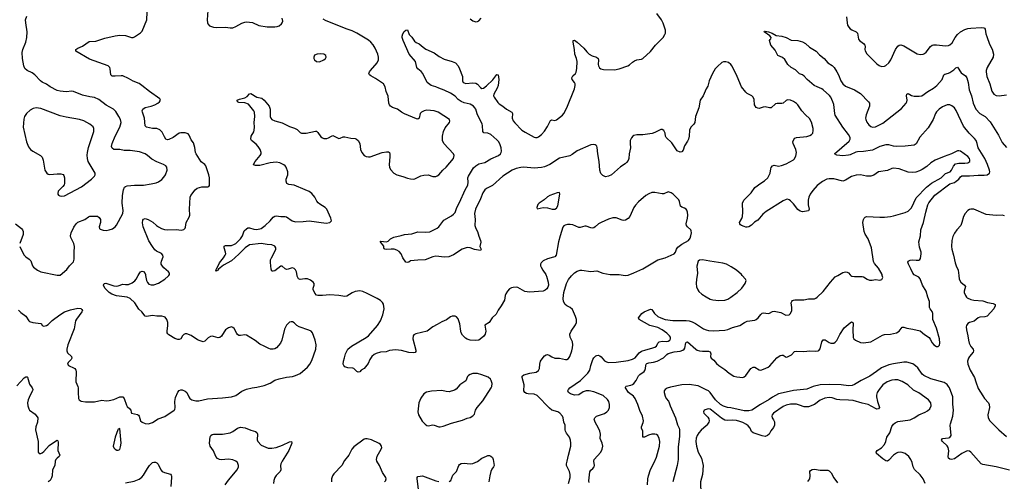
# Model space of a CAD drawing. Header units: inches. Extents: x 1308439 to 1441336, y 959892 to 1036309.
# Tile 140 of 167: x 1390788 to 1403999, y 1017238 to 1023431. Entities that reach past the tile are written whole.
import ezdxf

# ---------------------------------------------------------------- set-up
doc = ezdxf.new("R2010")
doc.units = ezdxf.units.IN
doc.header["$MEASUREMENT"] = 0
for name, color, linetype in [('B3091', 7, 'Continuous'), ('B3092', 7, 'Continuous'), ('B4001', 7, 'Continuous'), ('B4002', 7, 'Continuous')]:
    doc.layers.add(name, color=color, linetype=linetype)

msp = doc.modelspace()

# ---------------------------------------------------------------- linework, layer by layer
at = {"layer": 'B3091', "color": 6}
for points, elevation in [([(1390774, 1019534), (1390804, 1019504), (1390872, 1019452), (1390910, 1019390), (1390921, 1019381), (1390966, 1019366), (1391073, 1019353), (1391080, 1019350), (1391090, 1019326), (1391110, 1019319), (1391130, 1019323), (1391150, 1019328), (1391170, 1019342), (1391224, 1019396), (1391327, 1019473), (1391390, 1019511), (1391470, 1019538), (1391570, 1019562), (1391610, 1019557), (1391624, 1019544), (1391631, 1019530), (1391623, 1019510), (1391550, 1019414), (1391539, 1019390), (1391517, 1019283), (1391433, 1019070), (1391419, 1019010), (1391419, 1018990), (1391430, 1018962), (1391482, 1018910), (1391489, 1018890), (1391480, 1018870), (1391439, 1018830), (1391430, 1018810), (1391443, 1018790), (1391517, 1018757), (1391529, 1018749), (1391543, 1018730), (1391547, 1018710), (1391540, 1018570), (1391568, 1018510), (1391574, 1018490), (1391572, 1018430), (1391578, 1018350), (1391586, 1018330), (1391612, 1018312), (1391670, 1018303), (1391790, 1018303), (1391890, 1018325), (1391950, 1018319), (1391990, 1018320), (1392050, 1018333), (1392130, 1018369), (1392150, 1018373), (1392170, 1018371), (1392190, 1018350), (1392219, 1018259), (1392230, 1018243), (1392268, 1018210), (1392279, 1018190), (1392283, 1018163), (1392290, 1018150), (1392370, 1018132), (1392383, 1018123), (1392392, 1018110), (1392410, 1018050), (1392430, 1018030), (1392470, 1018014), (1392510, 1018010), (1392530, 1018013), (1392570, 1018026), (1392646, 1018074), (1392734, 1018106), (1392861, 1018190), (1392870, 1018203), (1392874, 1018226), (1392868, 1018310), (1392877, 1018363), (1392910, 1018432), (1392930, 1018458), (1392950, 1018466), (1392970, 1018465), (1393010, 1018449), (1393031, 1018430), (1393058, 1018370), (1393073, 1018350), (1393100, 1018330), (1393150, 1018316), (1393190, 1018318), (1393310, 1018345), (1393510, 1018357), (1393630, 1018371), (1393686, 1018390), (1393770, 1018445), (1393830, 1018472), (1393907, 1018493), (1393970, 1018499), (1394070, 1018521), (1394147, 1018553), (1394210, 1018595), (1394270, 1018614), (1394370, 1018636), (1394450, 1018644), (1394490, 1018655), (1394550, 1018686), (1394651, 1018770), (1394682, 1018810), (1394710, 1018860), (1394763, 1019010), (1394767, 1019070), (1394752, 1019132), (1394718, 1019230), (1394701, 1019250), (1394667, 1019267), (1394540, 1019310), (1394508, 1019330), (1394470, 1019364), (1394450, 1019375), (1394430, 1019376), (1394410, 1019371), (1394370, 1019332), (1394343, 1019277), (1394304, 1019130), (1394288, 1019090), (1394233, 1019027), (1394210, 1019014), (1394190, 1019010), (1394152, 1019012), (1394130, 1019019), (1394070, 1019052), (1394010, 1019077), (1393946, 1019126), (1393830, 1019198), (1393810, 1019203), (1393750, 1019193), (1393730, 1019195), (1393710, 1019207), (1393700, 1019220), (1393668, 1019288), (1393650, 1019303), (1393630, 1019310), (1393590, 1019298), (1393551, 1019269), (1393530, 1019243), (1393495, 1019185), (1393473, 1019167), (1393450, 1019163), (1393390, 1019180), (1393370, 1019184), (1393350, 1019181), (1393317, 1019163), (1393270, 1019117), (1393250, 1019111), (1393210, 1019120), (1393175, 1019135), (1393090, 1019193), (1393030, 1019217), (1393010, 1019217), (1392990, 1019207), (1392973, 1019190), (1392948, 1019150), (1392930, 1019139), (1392910, 1019138), (1392870, 1019152), (1392790, 1019201), (1392775, 1019215), (1392769, 1019230), (1392767, 1019250), (1392777, 1019330), (1392776, 1019370), (1392762, 1019410), (1392738, 1019438), (1392726, 1019446), (1392694, 1019454), (1392630, 1019454), (1392570, 1019462), (1392490, 1019448), (1392470, 1019455), (1392426, 1019510), (1392388, 1019548), (1392334, 1019630), (1392270, 1019690), (1392230, 1019708), (1392088, 1019728), (1392023, 1019750), (1391990, 1019770), (1391949, 1019810), (1391931, 1019830), (1391914, 1019870), (1391922, 1019890), (1391946, 1019894), (1391971, 1019889), (1392050, 1019860), (1392090, 1019854), (1392110, 1019858), (1392170, 1019883), (1392210, 1019876), (1392250, 1019880), (1392298, 1019902), (1392332, 1019928), (1392350, 1019950), (1392378, 1020000)], 2800), ([(1392478, 1020000), (1392490, 1019931), (1392503, 1019903), (1392523, 1019883), (1392550, 1019872), (1392590, 1019873), (1392650, 1019895), (1392736, 1019950), (1392782, 1019990), (1392789, 1020000)], 2800), ([(1397853, 1020000), (1397857, 1019990), (1397877, 1019910), (1397881, 1019870), (1397876, 1019844), (1397861, 1019819), (1397839, 1019801), (1397810, 1019790), (1397630, 1019773), (1397565, 1019785), (1397470, 1019839), (1397450, 1019842), (1397410, 1019838), (1397387, 1019833), (1397362, 1019818), (1397332, 1019788), (1397310, 1019755), (1397301, 1019730), (1397292, 1019668), (1397247, 1019590), (1397207, 1019533), (1397179, 1019481), (1397127, 1019430), (1397088, 1019370), (1397029, 1019331), (1397041, 1019250), (1397034, 1019210), (1397010, 1019181), (1396950, 1019130), (1396910, 1019125), (1396830, 1019133), (1396790, 1019144), (1396770, 1019158), (1396730, 1019199), (1396711, 1019230), (1396705, 1019250), (1396695, 1019350), (1396670, 1019416), (1396650, 1019443), (1396632, 1019452), (1396610, 1019455), (1396590, 1019451), (1396570, 1019443), (1396514, 1019406), (1396450, 1019376), (1396390, 1019340), (1396330, 1019310), (1396256, 1019250), (1396102, 1019218), (1396076, 1019204), (1396067, 1019190), (1396065, 1019150), (1396103, 1018997), (1396103, 1018977), (1396094, 1018966), (1396070, 1018961), (1396010, 1018966), (1395910, 1018992), (1395830, 1019002), (1395750, 1018991), (1395706, 1018974), (1395630, 1018968), (1395570, 1018954), (1395542, 1018938), (1395512, 1018910), (1395486, 1018870), (1395463, 1018817), (1395410, 1018749), (1395370, 1018727), (1395350, 1018707), (1395330, 1018702), (1395310, 1018709), (1395270, 1018751), (1395257, 1018757), (1395190, 1018761), (1395150, 1018774), (1395136, 1018790), (1395129, 1018809), (1395131, 1018850), (1395147, 1018893), (1395159, 1018950), (1395192, 1019010), (1395239, 1019050), (1395435, 1019165), (1395470, 1019191), (1395591, 1019329), (1395631, 1019389), (1395662, 1019470), (1395678, 1019550), (1395670, 1019612), (1395657, 1019637), (1395630, 1019662), (1395584, 1019690), (1395450, 1019757), (1395390, 1019782), (1395350, 1019791), (1395290, 1019783), (1395250, 1019767), (1395177, 1019723), (1395150, 1019717), (1395070, 1019731), (1394950, 1019740), (1394850, 1019729), (1394790, 1019731), (1394770, 1019737), (1394750, 1019760), (1394726, 1019810), (1394725, 1019830), (1394737, 1019870), (1394737, 1019890), (1394724, 1019910), (1394690, 1019935), (1394650, 1019952), (1394613, 1019953), (1394550, 1019946), (1394530, 1019955), (1394512, 1019990), (1394511, 1020000)], 2700), ([(1398150, 1017210), (1398172, 1017290), (1398173, 1017330), (1398165, 1017370), (1398123, 1017450), (1398123, 1017470), (1398135, 1017510), (1398150, 1017590), (1398183, 1017710), (1398185, 1017750), (1398180, 1017790), (1398167, 1017830), (1398125, 1017885), (1398110, 1017910), (1398106, 1017930), (1398105, 1017990), (1398089, 1018030), (1398080, 1018090), (1398070, 1018110), (1398035, 1018150), (1398010, 1018169), (1397930, 1018194), (1397897, 1018217), (1397729, 1018390), (1397690, 1018408), (1397610, 1018412), (1397590, 1018416), (1397565, 1018430), (1397551, 1018450), (1397556, 1018530), (1397529, 1018630), (1397530, 1018650), (1397554, 1018666), (1397631, 1018689), (1397716, 1018704), (1397750, 1018722), (1397763, 1018750), (1397766, 1018810), (1397778, 1018850), (1397810, 1018898), (1397830, 1018921), (1397850, 1018935), (1397870, 1018939), (1397890, 1018932), (1397930, 1018906), (1397970, 1018891), (1398030, 1018890), (1398110, 1018871), (1398130, 1018874), (1398150, 1018885), (1398171, 1018910), (1398198, 1018990), (1398206, 1019030), (1398209, 1019070), (1398203, 1019110), (1398173, 1019173), (1398168, 1019210), (1398186, 1019250), (1398244, 1019336), (1398257, 1019370), (1398258, 1019410), (1398247, 1019450), (1398203, 1019543), (1398175, 1019570), (1398130, 1019592), (1398106, 1019610), (1398086, 1019650), (1398080, 1019690), (1398090, 1019770), (1398125, 1019890), (1398153, 1019947), (1398190, 1019995), (1398195, 1020000)], 2700), ([(1399878, 1020000), (1399867, 1019950), (1399863, 1019890), (1399868, 1019848), (1399885, 1019805), (1399902, 1019782), (1399941, 1019750), (1400000, 1019714)], 2700), ([(1398430, 1017223), (1398424, 1017244), (1398436, 1017364), (1398450, 1017386), (1398480, 1017410), (1398494, 1017430), (1398499, 1017450), (1398491, 1017510), (1398497, 1017530), (1398586, 1017630), (1398605, 1017670), (1398613, 1017710), (1398605, 1017750), (1398576, 1017810), (1398579, 1017870), (1398573, 1017910), (1398556, 1017950), (1398508, 1018030), (1398496, 1018070), (1398503, 1018090), (1398527, 1018113), (1398633, 1018147), (1398668, 1018170), (1398686, 1018190), (1398703, 1018230), (1398702, 1018270), (1398693, 1018310), (1398676, 1018336), (1398618, 1018390), (1398490, 1018440), (1398430, 1018451), (1398390, 1018453), (1398350, 1018439), (1398290, 1018399), (1398230, 1018393), (1398180, 1018410), (1398152, 1018430), (1398144, 1018450), (1398153, 1018470), (1398169, 1018490), (1398311, 1018589), (1398411, 1018690), (1398436, 1018730), (1398449, 1018791), (1398477, 1018870), (1398490, 1018895), (1398518, 1018922), (1398530, 1018927), (1398550, 1018928), (1398570, 1018921), (1398590, 1018906), (1398635, 1018855), (1398661, 1018841), (1398690, 1018833), (1398790, 1018838), (1398950, 1018858), (1399010, 1018876), (1399045, 1018895), (1399099, 1018961), (1399130, 1018982), (1399190, 1019003), (1399270, 1019022), (1399310, 1019037), (1399330, 1019052), (1399352, 1019090), (1399370, 1019110), (1399410, 1019118), (1399470, 1019114), (1399490, 1019118), (1399512, 1019130), (1399522, 1019150), (1399519, 1019170), (1399508, 1019190), (1399470, 1019227), (1399410, 1019270), (1399350, 1019302), (1399244, 1019330), (1399100, 1019410), (1399091, 1019430), (1399135, 1019490), (1399165, 1019510), (1399250, 1019547), (1399270, 1019541), (1399306, 1019490), (1399350, 1019450), (1399389, 1019429), (1399450, 1019408), (1399550, 1019393), (1399730, 1019395), (1399771, 1019391), (1399810, 1019377), (1399854, 1019354), (1399963, 1019283), (1400000, 1019271)], 2600), ([(1399213, 1017190), (1399216, 1017270), (1399223, 1017310), (1399250, 1017395), (1399302, 1017490), (1399330, 1017563), (1399372, 1017710), (1399375, 1017770), (1399368, 1017810), (1399350, 1017850), (1399330, 1017864), (1399310, 1017871), (1399269, 1017871), (1399224, 1017856), (1399170, 1017829), (1399151, 1017831), (1399149, 1017909), (1399131, 1017951), (1399132, 1017970), (1399152, 1018028), (1399156, 1018050), (1399143, 1018110), (1399107, 1018187), (1399080, 1018270), (1399047, 1018350), (1399022, 1018382), (1398955, 1018430), (1398918, 1018490), (1398918, 1018502), (1398919, 1018510), (1398926, 1018514), (1398990, 1018526), (1399010, 1018535), (1399030, 1018552), (1399058, 1018590), (1399089, 1018651), (1399108, 1018670), (1399168, 1018710), (1399177, 1018723), (1399186, 1018750), (1399187, 1018793), (1399192, 1018808), (1399203, 1018817), (1399230, 1018827), (1399290, 1018834), (1399340, 1018850), (1399426, 1018894), (1399470, 1018937), (1399490, 1018951), (1399570, 1018973), (1399650, 1018984), (1399685, 1018995), (1399704, 1019010), (1399714, 1019026), (1399726, 1019094), (1399734, 1019106), (1399750, 1019107), (1399859, 1019010), (1399878, 1018998), (1399909, 1018989), (1399950, 1018984), (1400000, 1018983)], 2500), ([(1390750, 1018518), (1390850, 1018628), (1390870, 1018641), (1390890, 1018639), (1390894, 1018634), (1390921, 1018541), (1390957, 1018490), (1390964, 1018470), (1390962, 1018450), (1390927, 1018393), (1390902, 1018330), (1390895, 1018290), (1390896, 1018250), (1390909, 1018210), (1390921, 1018190), (1390997, 1018137), (1391031, 1018090), (1391028, 1018032), (1391004, 1017970), (1390999, 1017930), (1391035, 1017770), (1391038, 1017730), (1391034, 1017654), (1391038, 1017630), (1391050, 1017610), (1391070, 1017609), (1391090, 1017620), (1391110, 1017636), (1391184, 1017716), (1391270, 1017778), (1391290, 1017791), (1391300, 1017780), (1391303, 1017763), (1391302, 1017650), (1391327, 1017590), (1391318, 1017570), (1391290, 1017550), (1391271, 1017529), (1391265, 1017510), (1391261, 1017450), (1391228, 1017390), (1391222, 1017310), (1391216, 1017284), (1391198, 1017250), (1391170, 1017230)], 2700), ([(1400000, 1018466), (1399890, 1018519), (1399770, 1018537), (1399670, 1018534), (1399519, 1018501), (1399474, 1018486), (1399449, 1018471), (1399436, 1018450), (1399435, 1018430), (1399450, 1018381), (1399464, 1018350), (1399493, 1018313), (1399504, 1018290), (1399517, 1018250), (1399589, 1018090), (1399615, 1017995), (1399635, 1017950), (1399640, 1017930), (1399641, 1017839), (1399621, 1017699), (1399621, 1017530), (1399611, 1017450), (1399550, 1017230)], 2500), ([(1400000, 1018203), (1399970, 1018190), (1399962, 1018170), (1399969, 1018150), (1400000, 1018119)], 2600), ([(1393547, 1017190), (1393589, 1017251), (1393705, 1017390), (1393726, 1017430), (1393726, 1017450), (1393710, 1017491), (1393689, 1017510), (1393650, 1017527), (1393590, 1017533), (1393490, 1017526), (1393470, 1017530), (1393443, 1017543), (1393419, 1017570), (1393388, 1017648), (1393344, 1017710), (1393334, 1017750), (1393346, 1017834), (1393353, 1017850), (1393370, 1017864), (1393390, 1017870), (1393510, 1017870), (1393611, 1017889), (1393650, 1017905), (1393710, 1017951), (1393750, 1017963), (1393814, 1017954), (1393890, 1017922), (1393950, 1017908), (1393971, 1017891), (1393979, 1017870), (1393973, 1017793), (1393984, 1017770), (1394030, 1017723), (1394122, 1017682), (1394170, 1017680), (1394230, 1017692), (1394316, 1017724), (1394410, 1017768), (1394435, 1017770), (1394441, 1017750), (1394397, 1017650), (1394311, 1017509), (1394293, 1017470), (1394289, 1017450), (1394291, 1017390), (1394285, 1017370), (1394230, 1017316), (1394213, 1017290), (1394199, 1017250), (1394194, 1017210)], 2700), ([(1400000, 1017983), (1399930, 1017922), (1399901, 1017890), (1399876, 1017850), (1399865, 1017815), (1399860, 1017770), (1399870, 1017708), (1399892, 1017630), (1399938, 1017550), (1399958, 1017450), (1399951, 1017330), (1399924, 1017230), (1399924, 1017170), (1399930, 1017090), (1399922, 1017050), (1399896, 1016990), (1399889, 1016950), (1399893, 1016850), (1399907, 1016730), (1399930, 1016680), (1399967, 1016650), (1399990, 1016643), (1400000, 1016643)], 2600), ([(1395681, 1017230), (1395699, 1017250), (1395701, 1017259), (1395704, 1017270), (1395700, 1017290), (1395657, 1017357), (1395617, 1017450), (1395582, 1017510), (1395577, 1017530), (1395585, 1017575), (1395638, 1017670), (1395645, 1017690), (1395643, 1017710), (1395631, 1017730), (1395610, 1017746), (1395510, 1017796), (1395450, 1017807), (1395430, 1017808), (1395410, 1017803), (1395270, 1017700), (1395245, 1017670), (1395205, 1017590), (1395145, 1017515), (1395110, 1017450), (1395004, 1017336), (1394987, 1017310), (1394971, 1017270), (1394971, 1017230)], 2800), ([(1392210, 1017215), (1392322, 1017238), (1392390, 1017265), (1392428, 1017292), (1392450, 1017318), (1392501, 1017410), (1392530, 1017451), (1392570, 1017488), (1392590, 1017494), (1392610, 1017493), (1392630, 1017485), (1392648, 1017468), (1392684, 1017390), (1392701, 1017370), (1392730, 1017354), (1392810, 1017332), (1392820, 1017320), (1392826, 1017310), (1392825, 1017290), (1392814, 1017170)], 2700), ([(1396550, 1017233), (1396574, 1017250), (1396598, 1017322), (1396650, 1017368), (1396682, 1017450), (1396690, 1017463), (1396710, 1017478), (1396750, 1017483), (1396830, 1017470), (1396870, 1017475), (1396930, 1017502), (1396990, 1017546), (1397050, 1017576), (1397070, 1017582), (1397090, 1017582), (1397110, 1017573), (1397130, 1017555), (1397141, 1017530), (1397152, 1017450), (1397145, 1017430), (1397121, 1017399), (1397108, 1017370), (1397094, 1017310), (1397084, 1017230)], 2700), ([(1396140, 1017130), (1396119, 1017270), (1396121, 1017290), (1396130, 1017304), (1396191, 1017309), (1396370, 1017243), (1396410, 1017234)], 2700)]:
    msp.add_lwpolyline(points, dxfattribs=dict(at, elevation=elevation))
at = {"layer": 'B3091', "color": 6, "elevation": 2800}
for points in [[(1396870, 1018684), (1396830, 1018672), (1396810, 1018657), (1396798, 1018642), (1396773, 1018587), (1396695, 1018530), (1396646, 1018474), (1396621, 1018459), (1396550, 1018440), (1396510, 1018442), (1396450, 1018455), (1396312, 1018448), (1396247, 1018433), (1396211, 1018409), (1396170, 1018354), (1396144, 1018290), (1396129, 1018170), (1396139, 1018130), (1396190, 1018046), (1396230, 1018002), (1396250, 1017986), (1396270, 1017982), (1396330, 1017993), (1396350, 1017991), (1396410, 1017970), (1396430, 1017969), (1396470, 1017977), (1396581, 1018019), (1396730, 1018056), (1396790, 1018086), (1396830, 1018093), (1396870, 1018115), (1396890, 1018137), (1396905, 1018190), (1396928, 1018230), (1397001, 1018319), (1397115, 1018490), (1397123, 1018510), (1397126, 1018550), (1397116, 1018590), (1397103, 1018610), (1397073, 1018633), (1396990, 1018667), (1396930, 1018682)], [(1392130, 1017946), (1392110, 1017939), (1392103, 1017930), (1392068, 1017832), (1392043, 1017710), (1392050, 1017687), (1392070, 1017667), (1392090, 1017657), (1392110, 1017654), (1392130, 1017666), (1392142, 1017698), (1392150, 1017750)]]:
    msp.add_lwpolyline(points, close=True, dxfattribs=at)
at = {"layer": 'B3092', "color": 6}
for points, elevation in [([(1393312, 1023552), (1393302, 1023430), (1393306, 1023390), (1393313, 1023373), (1393333, 1023350), (1393390, 1023331), (1393432, 1023328), (1393550, 1023332), (1393610, 1023322), (1393650, 1023321), (1393690, 1023338), (1393770, 1023385), (1393810, 1023399), (1393830, 1023401), (1393910, 1023392), (1393995, 1023355), (1394110, 1023335), (1394210, 1023333), (1394242, 1023338), (1394270, 1023350), (1394303, 1023377), (1394312, 1023390), (1394317, 1023410), (1394312, 1023450)], 2800), ([(1390788, 1020390), (1390826, 1020310), (1390850, 1020272), (1390870, 1020251), (1390917, 1020217), (1390936, 1020196), (1390962, 1020130), (1390975, 1020110), (1391025, 1020070), (1391070, 1020048), (1391290, 1020001), (1391330, 1020004), (1391420, 1020080), (1391456, 1020130), (1391510, 1020181), (1391521, 1020219), (1391518, 1020310), (1391523, 1020390), (1391516, 1020430), (1391473, 1020510), (1391470, 1020530), (1391480, 1020570), (1391515, 1020645), (1391547, 1020693), (1391570, 1020715), (1391664, 1020750), (1391710, 1020785), (1391730, 1020794), (1391797, 1020797), (1391830, 1020793), (1391856, 1020776), (1391871, 1020750), (1391872, 1020710), (1391855, 1020650), (1391859, 1020630), (1391870, 1020619), (1391910, 1020605), (1391950, 1020604), (1391990, 1020610), (1392034, 1020626), (1392070, 1020651), (1392087, 1020673), (1392172, 1020830), (1392176, 1020870), (1392161, 1020970), (1392168, 1021070), (1392180, 1021150), (1392196, 1021184), (1392210, 1021195), (1392230, 1021202), (1392329, 1021209), (1392449, 1021211), (1392550, 1021227), (1392618, 1021242), (1392650, 1021255), (1392694, 1021286), (1392724, 1021316), (1392746, 1021350), (1392766, 1021410), (1392761, 1021450), (1392749, 1021470), (1392719, 1021490), (1392630, 1021523), (1392561, 1021561), (1392504, 1021610), (1392471, 1021631), (1392396, 1021656), (1392270, 1021675), (1392190, 1021676), (1392130, 1021687), (1392053, 1021690), (1392027, 1021707), (1392020, 1021730), (1392027, 1021770), (1392070, 1021870), (1392131, 1021990), (1392149, 1022050), (1392141, 1022090), (1392120, 1022130), (1392078, 1022198), (1392049, 1022229), (1391950, 1022286), (1391850, 1022358), (1391790, 1022387), (1391730, 1022394), (1391630, 1022417), (1391510, 1022468), (1391490, 1022471), (1391410, 1022463), (1391330, 1022471), (1391290, 1022480), (1391195, 1022530), (1391146, 1022566), (1391090, 1022592), (1391068, 1022610), (1390990, 1022692), (1390956, 1022716), (1390890, 1022750), (1390857, 1022777), (1390842, 1022810), (1390824, 1022910), (1390821, 1022990), (1390831, 1023029), (1390870, 1023127), (1390886, 1023190), (1390889, 1023270), (1390870, 1023390), (1390868, 1023430), (1390882, 1023478)], 2900), ([(1392789, 1020000), (1392797, 1020010), (1392799, 1020030), (1392784, 1020050), (1392722, 1020102), (1392703, 1020123), (1392688, 1020150), (1392686, 1020170), (1392689, 1020190), (1392711, 1020250), (1392708, 1020270), (1392690, 1020292), (1392624, 1020324), (1392602, 1020342), (1392568, 1020388), (1392523, 1020463), (1392444, 1020650), (1392435, 1020705), (1392441, 1020739), (1392450, 1020756), (1392470, 1020763), (1392510, 1020750), (1392576, 1020716), (1392624, 1020670), (1392650, 1020653), (1392690, 1020631), (1392730, 1020616), (1392770, 1020610), (1392890, 1020617), (1392954, 1020606), (1392990, 1020614), (1393008, 1020632), (1393015, 1020645), (1393024, 1020710), (1393060, 1020780), (1393069, 1020810), (1393067, 1020890), (1393077, 1021050), (1393083, 1021070), (1393143, 1021150), (1393170, 1021170), (1393230, 1021187), (1393293, 1021187), (1393312, 1021188), (1393325, 1021195), (1393333, 1021207), (1393335, 1021225), (1393334, 1021310), (1393327, 1021350), (1393287, 1021470), (1393271, 1021490), (1393224, 1021524), (1393156, 1021630), (1393148, 1021650), (1393138, 1021718), (1393120, 1021780), (1393090, 1021820), (1393062, 1021882), (1393050, 1021899), (1393010, 1021915), (1392950, 1021915), (1392930, 1021907), (1392846, 1021850), (1392790, 1021822), (1392770, 1021819), (1392748, 1021830), (1392730, 1021857), (1392702, 1021922), (1392670, 1021952), (1392630, 1021969), (1392570, 1021971), (1392490, 1021990), (1392470, 1022007), (1392464, 1022110), (1392435, 1022190), (1392433, 1022210), (1392441, 1022230), (1392470, 1022252), (1392550, 1022271), (1392602, 1022290), (1392640, 1022310), (1392666, 1022330), (1392676, 1022350), (1392668, 1022370), (1392530, 1022466), (1392428, 1022550), (1392390, 1022575), (1392310, 1022606), (1392250, 1022640), (1392170, 1022676), (1392150, 1022678), (1392071, 1022671), (1392030, 1022674), (1392011, 1022691), (1392003, 1022770), (1391997, 1022790), (1391977, 1022810), (1391723, 1022903), (1391541, 1023010), (1391542, 1023030), (1391570, 1023050), (1391630, 1023075), (1391722, 1023138), (1391810, 1023143), (1391930, 1023185), (1392070, 1023214), (1392130, 1023221), (1392210, 1023219), (1392290, 1023192), (1392310, 1023193), (1392330, 1023201), (1392410, 1023253), (1392430, 1023277), (1392493, 1023430), (1392498, 1023530)], 2800), ([(1394511, 1020000), (1394503, 1020050), (1394490, 1020074), (1394470, 1020093), (1394450, 1020100), (1394430, 1020097), (1394390, 1020082), (1394370, 1020081), (1394349, 1020090), (1394310, 1020122), (1394290, 1020123), (1394210, 1020063), (1394190, 1020055), (1394170, 1020059), (1394162, 1020082), (1394153, 1020173), (1394155, 1020210), (1394165, 1020235), (1394208, 1020310), (1394224, 1020350), (1394226, 1020370), (1394213, 1020393), (1394170, 1020410), (1394110, 1020415), (1394030, 1020429), (1393870, 1020408), (1393812, 1020368), (1393730, 1020285), (1393630, 1020195), (1393522, 1020138), (1393457, 1020083), (1393450, 1020070), (1393436, 1020064), (1393430, 1020056), (1393419, 1020070), (1393427, 1020090), (1393453, 1020127), (1393470, 1020170), (1393524, 1020236), (1393547, 1020273), (1393552, 1020290), (1393551, 1020310), (1393532, 1020370), (1393530, 1020392), (1393550, 1020400), (1393630, 1020403), (1393670, 1020418), (1393690, 1020430), (1393751, 1020490), (1393776, 1020530), (1393802, 1020598), (1393830, 1020627), (1393850, 1020637), (1393870, 1020639), (1393930, 1020619), (1393970, 1020615), (1394029, 1020631), (1394083, 1020670), (1394150, 1020734), (1394190, 1020782), (1394210, 1020795), (1394230, 1020798), (1394291, 1020789), (1394350, 1020792), (1394370, 1020784), (1394446, 1020730), (1394490, 1020717), (1394590, 1020722), (1394670, 1020734), (1394898, 1020702), (1394949, 1020710), (1394970, 1020730), (1394963, 1020770), (1394907, 1020890), (1394888, 1020910), (1394814, 1020954), (1394793, 1020973), (1394776, 1020996), (1394750, 1021050), (1394710, 1021097), (1394670, 1021126), (1394620, 1021150), (1394470, 1021211), (1394398, 1021218), (1394374, 1021234), (1394364, 1021264), (1394365, 1021290), (1394386, 1021350), (1394386, 1021390), (1394365, 1021450), (1394350, 1021470), (1394330, 1021485), (1394278, 1021510), (1394230, 1021518), (1394150, 1021510), (1394010, 1021474), (1393954, 1021474), (1393937, 1021477), (1393925, 1021485), (1393923, 1021490), (1393947, 1021530), (1394015, 1021610), (1394027, 1021630), (1394029, 1021650), (1394015, 1021690), (1393990, 1021731), (1393962, 1021762), (1393898, 1021810), (1393889, 1021830), (1393895, 1021870), (1393930, 1021928), (1393936, 1021950), (1393939, 1021990), (1393933, 1022050), (1393944, 1022130), (1393938, 1022190), (1393928, 1022210), (1393858, 1022298), (1393810, 1022317), (1393730, 1022322), (1393711, 1022330), (1393704, 1022350), (1393736, 1022364), (1393810, 1022382), (1393838, 1022402), (1393870, 1022434), (1393890, 1022440), (1393970, 1022390), (1394037, 1022377), (1394070, 1022351), (1394137, 1022270), (1394148, 1022230), (1394150, 1022130), (1394156, 1022110), (1394170, 1022091), (1394210, 1022075), (1394310, 1022048), (1394410, 1021997), (1394477, 1021977), (1394510, 1021957), (1394550, 1021918), (1394570, 1021908), (1394631, 1021909), (1394756, 1021936), (1394770, 1021934), (1394790, 1021918), (1394830, 1021858), (1394850, 1021844), (1394870, 1021837), (1394910, 1021839), (1394933, 1021847), (1394970, 1021870), (1394990, 1021875), (1395070, 1021839), (1395090, 1021842), (1395130, 1021857), (1395150, 1021859), (1395230, 1021841), (1395290, 1021835), (1395308, 1021828), (1395330, 1021810), (1395353, 1021770), (1395362, 1021690), (1395379, 1021650), (1395410, 1021610), (1395436, 1021596), (1395470, 1021590), (1395490, 1021592), (1395650, 1021649), (1395710, 1021660), (1395737, 1021657), (1395749, 1021649), (1395756, 1021630), (1395756, 1021596), (1395744, 1021484), (1395748, 1021450), (1395762, 1021422), (1395810, 1021373), (1395849, 1021349), (1395930, 1021329), (1395990, 1021305), (1396030, 1021295), (1396070, 1021293), (1396090, 1021297), (1396170, 1021334), (1396210, 1021346), (1396270, 1021348), (1396330, 1021327), (1396370, 1021329), (1396390, 1021335), (1396410, 1021349), (1396467, 1021413), (1396510, 1021453), (1396608, 1021570), (1396616, 1021610), (1396610, 1021630), (1396478, 1021770), (1396460, 1021810), (1396462, 1021870), (1396474, 1021930), (1396498, 1021982), (1396554, 1022050), (1396561, 1022070), (1396555, 1022090), (1396402, 1022190), (1396350, 1022206), (1396250, 1022216), (1396214, 1022210), (1396177, 1022190), (1396161, 1022170), (1396149, 1022110), (1396130, 1022097), (1396110, 1022100), (1395950, 1022166), (1395909, 1022189), (1395855, 1022230), (1395790, 1022252), (1395764, 1022270), (1395748, 1022288), (1395740, 1022310), (1395730, 1022405), (1395707, 1022467), (1395691, 1022530), (1395670, 1022570), (1395563, 1022643), (1395498, 1022678), (1395483, 1022690), (1395474, 1022710), (1395480, 1022730), (1395493, 1022750), (1395585, 1022850), (1395603, 1022890), (1395604, 1022930), (1395594, 1022970), (1395559, 1023050), (1395530, 1023095), (1395501, 1023130), (1395470, 1023157), (1395310, 1023252), (1395250, 1023280), (1395170, 1023308), (1394890, 1023421), (1394858, 1023438)], 2700), ([(1400000, 1022502), (1399984, 1022470), (1399960, 1022410), (1399917, 1022350), (1399899, 1022250), (1399857, 1022130), (1399847, 1022050), (1399834, 1022030), (1399791, 1021989), (1399774, 1021950), (1399772, 1021868), (1399763, 1021830), (1399750, 1021800), (1399710, 1021740), (1399690, 1021679), (1399670, 1021656), (1399650, 1021654), (1399610, 1021672), (1399537, 1021777), (1399462, 1021850), (1399453, 1021870), (1399448, 1021910), (1399430, 1021944), (1399410, 1021956), (1399390, 1021959), (1399310, 1021918), (1399274, 1021906), (1399150, 1021887), (1399070, 1021885), (1399030, 1021875), (1399014, 1021866), (1398996, 1021844), (1398981, 1021810), (1398978, 1021770), (1398985, 1021710), (1398967, 1021630), (1398961, 1021570), (1398950, 1021543), (1398930, 1021513), (1398910, 1021496), (1398850, 1021458), (1398730, 1021350), (1398690, 1021331), (1398650, 1021324), (1398630, 1021330), (1398610, 1021340), (1398587, 1021367), (1398574, 1021414), (1398564, 1021530), (1398547, 1021630), (1398538, 1021718), (1398533, 1021733), (1398523, 1021743), (1398510, 1021751), (1398490, 1021755), (1398450, 1021751), (1398270, 1021673), (1398199, 1021621), (1398170, 1021606), (1398030, 1021572), (1397900, 1021490), (1397830, 1021456), (1397790, 1021447), (1397690, 1021438), (1397550, 1021451), (1397510, 1021449), (1397450, 1021434), (1397395, 1021410), (1397271, 1021330), (1397132, 1021208), (1397053, 1021167), (1397030, 1021149), (1397003, 1021110), (1396970, 1021028), (1396904, 1020890), (1396889, 1020830), (1396899, 1020750), (1396897, 1020670), (1396907, 1020630), (1396932, 1020590), (1396948, 1020528), (1396972, 1020468), (1396975, 1020445), (1396962, 1020390), (1396980, 1020350), (1396970, 1020336), (1396890, 1020347), (1396831, 1020371), (1396790, 1020376), (1396726, 1020354), (1396610, 1020274), (1396546, 1020250), (1396490, 1020245), (1396370, 1020257), (1396330, 1020248), (1396230, 1020209), (1396130, 1020206), (1396030, 1020194), (1396010, 1020178), (1395990, 1020172), (1395970, 1020177), (1395930, 1020236), (1395908, 1020288), (1395880, 1020320), (1395850, 1020338), (1395814, 1020350), (1395770, 1020354), (1395710, 1020347), (1395689, 1020350), (1395677, 1020357), (1395672, 1020370), (1395674, 1020394), (1395626, 1020454), (1395630, 1020461), (1395670, 1020453), (1395710, 1020452), (1395730, 1020461), (1395764, 1020490), (1395810, 1020515), (1395906, 1020534), (1395950, 1020547), (1396050, 1020556), (1396130, 1020586), (1396230, 1020581), (1396290, 1020584), (1396390, 1020633), (1396410, 1020651), (1396478, 1020742), (1396582, 1020798), (1396610, 1020820), (1396630, 1020846), (1396655, 1020910), (1396690, 1020979), (1396765, 1021150), (1396800, 1021210), (1396806, 1021250), (1396802, 1021310), (1396808, 1021330), (1396878, 1021442), (1396910, 1021470), (1396950, 1021497), (1397030, 1021513), (1397110, 1021564), (1397212, 1021608), (1397238, 1021630), (1397249, 1021650), (1397251, 1021669), (1397247, 1021710), (1397236, 1021750), (1397215, 1021790), (1397190, 1021820), (1397110, 1021892), (1397070, 1021908), (1397015, 1021915), (1397001, 1021930), (1396999, 1022010), (1396994, 1022030), (1396926, 1022166), (1396907, 1022230), (1396895, 1022250), (1396877, 1022270), (1396830, 1022298), (1396750, 1022316), (1396710, 1022331), (1396670, 1022362), (1396630, 1022405), (1396570, 1022443), (1396485, 1022485), (1396411, 1022510), (1396370, 1022531), (1396310, 1022550), (1396255, 1022590), (1396195, 1022710), (1396174, 1022734), (1396131, 1022770), (1396117, 1022790), (1396100, 1022870), (1396014, 1022970), (1395931, 1023150), (1395920, 1023190), (1395921, 1023210), (1395930, 1023241), (1395948, 1023272), (1395970, 1023288), (1395990, 1023294), (1396014, 1023234), (1396050, 1023195), (1396084, 1023144), (1396106, 1023126), (1396150, 1023106), (1396201, 1023061), (1396237, 1023037), (1396350, 1022984), (1396418, 1022938), (1396482, 1022902), (1396589, 1022870), (1396635, 1022850), (1396670, 1022810), (1396691, 1022771), (1396731, 1022670), (1396729, 1022609), (1396740, 1022590), (1396750, 1022582), (1396775, 1022575), (1396870, 1022584), (1396910, 1022577), (1396930, 1022567), (1396970, 1022523), (1396989, 1022509), (1397010, 1022513), (1397050, 1022543), (1397136, 1022624), (1397190, 1022694), (1397210, 1022690), (1397218, 1022630), (1397208, 1022550), (1397196, 1022510), (1397148, 1022430), (1397146, 1022410), (1397153, 1022390), (1397202, 1022322), (1397222, 1022302), (1397271, 1022271), (1397318, 1022230), (1397389, 1022190), (1397401, 1022170), (1397395, 1022110), (1397410, 1022075), (1397430, 1022047), (1397527, 1021950), (1397570, 1021920), (1397690, 1021853), (1397710, 1021848), (1397729, 1021849), (1397750, 1021857), (1397790, 1021889), (1397830, 1021935), (1397870, 1021996), (1397910, 1022079), (1397930, 1022085), (1397970, 1022080), (1397990, 1022087), (1398071, 1022150), (1398089, 1022170), (1398128, 1022250), (1398230, 1022505), (1398243, 1022550), (1398243, 1022570), (1398233, 1022590), (1398199, 1022630), (1398198, 1022650), (1398210, 1022676), (1398247, 1022710), (1398255, 1022725), (1398264, 1022776), (1398270, 1022870), (1398261, 1022910), (1398236, 1022970), (1398233, 1023033), (1398214, 1023130), (1398215, 1023150), (1398230, 1023156), (1398270, 1023130), (1398355, 1023050), (1398398, 1022998), (1398430, 1022969), (1398470, 1022946), (1398526, 1022926), (1398548, 1022910), (1398555, 1022890), (1398551, 1022830), (1398554, 1022810), (1398566, 1022786), (1398584, 1022770), (1398621, 1022761), (1398770, 1022758), (1398830, 1022770), (1398948, 1022812), (1398970, 1022823), (1399010, 1022862), (1399039, 1022881), (1399070, 1022893), (1399130, 1022901), (1399150, 1022912), (1399250, 1023004), (1399317, 1023090), (1399420, 1023190), (1399446, 1023230), (1399453, 1023250), (1399452, 1023288), (1399423, 1023383), (1399400, 1023430), (1399336, 1023516)], 2600), ([(1396830, 1023442), (1396870, 1023414), (1396910, 1023404), (1396930, 1023407), (1396950, 1023417), (1396981, 1023450)], 2700), ([(1398195, 1020000), (1398230, 1020034), (1398270, 1020059), (1398310, 1020070), (1398330, 1020071), (1398450, 1020054), (1398530, 1020060), (1398610, 1020031), (1398710, 1020014), (1398832, 1020012), (1398910, 1020000), (1398950, 1020004), (1399030, 1020033), (1399150, 1020088), (1399349, 1020211), (1399450, 1020234), (1399567, 1020290), (1399589, 1020310), (1399600, 1020350), (1399620, 1020380), (1399670, 1020418), (1399762, 1020470), (1399782, 1020498), (1399794, 1020530), (1399802, 1020570), (1399798, 1020598), (1399791, 1020611), (1399747, 1020650), (1399735, 1020670), (1399732, 1020690), (1399750, 1020770), (1399754, 1020810), (1399749, 1020849), (1399737, 1020877), (1399730, 1020890), (1399710, 1020904), (1399670, 1020917), (1399654, 1020930), (1399640, 1020990), (1399630, 1021014), (1399554, 1021090), (1399530, 1021108), (1399490, 1021121), (1399430, 1021095), (1399410, 1021093), (1399310, 1021112), (1399270, 1021111), (1399230, 1021094), (1399190, 1021070), (1399090, 1020987), (1399050, 1020942), (1399029, 1020910), (1398973, 1020790), (1398950, 1020764), (1398917, 1020743), (1398890, 1020738), (1398870, 1020740), (1398790, 1020771), (1398746, 1020774), (1398690, 1020756), (1398590, 1020712), (1398555, 1020690), (1398510, 1020650), (1398490, 1020639), (1398470, 1020635), (1398450, 1020638), (1398390, 1020659), (1398370, 1020659), (1398310, 1020641), (1398290, 1020644), (1398210, 1020677), (1398176, 1020684), (1398137, 1020683), (1398105, 1020675), (1398090, 1020666), (1398075, 1020645), (1398039, 1020530), (1398018, 1020450), (1397987, 1020270), (1397969, 1020251), (1397950, 1020243), (1397870, 1020221), (1397810, 1020194), (1397784, 1020170), (1397777, 1020150), (1397777, 1020130), (1397783, 1020110), (1397805, 1020070), (1397849, 1020010), (1397853, 1020000)], 2700), ([(1390733, 1020693), (1390812, 1020630), (1390826, 1020610), (1390833, 1020590), (1390833, 1020550), (1390788, 1020430)], 2900), ([(1400000, 1020200), (1399950, 1020211), (1399910, 1020206), (1399891, 1020189), (1399875, 1020125), (1399884, 1020030), (1399878, 1020000)], 2700), ([(1392378, 1020000), (1392390, 1020021), (1392410, 1020046), (1392430, 1020059), (1392450, 1020054), (1392470, 1020027), (1392477, 1020010), (1392478, 1020000)], 2800)]:
    msp.add_lwpolyline(points, dxfattribs=dict(at, elevation=elevation))
for points, elevation in [([(1394830, 1022974), (1394778, 1022970), (1394745, 1022955), (1394734, 1022930), (1394736, 1022910), (1394744, 1022890), (1394770, 1022869), (1394810, 1022866), (1394867, 1022890), (1394890, 1022910), (1394901, 1022930), (1394896, 1022950), (1394870, 1022968)], 2800), ([(1391010, 1022247), (1390970, 1022240), (1390930, 1022217), (1390880, 1022170), (1390853, 1022130), (1390843, 1022097), (1390836, 1021990), (1390880, 1021790), (1390907, 1021727), (1390933, 1021690), (1390965, 1021665), (1391066, 1021610), (1391088, 1021588), (1391105, 1021545), (1391127, 1021410), (1391151, 1021371), (1391170, 1021357), (1391192, 1021352), (1391290, 1021361), (1391341, 1021361), (1391370, 1021352), (1391380, 1021340), (1391389, 1021310), (1391389, 1021231), (1391385, 1021215), (1391368, 1021192), (1391321, 1021150), (1391306, 1021130), (1391298, 1021098), (1391299, 1021090), (1391310, 1021075), (1391326, 1021066), (1391350, 1021061), (1391390, 1021067), (1391618, 1021190), (1391752, 1021290), (1391792, 1021330), (1391801, 1021350), (1391799, 1021370), (1391709, 1021529), (1391698, 1021570), (1391694, 1021614), (1391696, 1021650), (1391710, 1021717), (1391784, 1021930), (1391783, 1021970), (1391772, 1021992), (1391731, 1022030), (1391650, 1022075), (1391590, 1022092), (1391410, 1022123), (1391330, 1022143), (1391070, 1022240)], 3000), ([(1398030, 1021112), (1398001, 1021110), (1397900, 1021070), (1397870, 1021053), (1397825, 1021015), (1397758, 1020970), (1397741, 1020950), (1397727, 1020910), (1397730, 1020894), (1397810, 1020910), (1397870, 1020905), (1397932, 1020888), (1397970, 1020888), (1397990, 1020901), (1398007, 1020933), (1398034, 1021090)], 2700)]:
    msp.add_lwpolyline(points, close=True, dxfattribs=dict(at, elevation=elevation))
at = {"layer": 'B4001', "color": 6}
for points, elevation in [([(1400000, 1019714), (1400050, 1019683), (1400090, 1019673), (1400170, 1019662), (1400250, 1019670), (1400290, 1019682), (1400330, 1019706), (1400414, 1019770), (1400475, 1019830), (1400522, 1019890), (1400533, 1019930), (1400527, 1019950), (1400483, 1020000)], 2700), ([(1400000, 1018983), (1400030, 1018982), (1400050, 1018974), (1400061, 1018950), (1400058, 1018910), (1400067, 1018890), (1400102, 1018862), (1400138, 1018818), (1400170, 1018790), (1400250, 1018736), (1400307, 1018687), (1400368, 1018648), (1400410, 1018637), (1400489, 1018631), (1400510, 1018637), (1400530, 1018655), (1400599, 1018750), (1400630, 1018769), (1400650, 1018769), (1400710, 1018732), (1400730, 1018729), (1400770, 1018740), (1400832, 1018768), (1400854, 1018786), (1400945, 1018895), (1400990, 1018925), (1401012, 1018932), (1401030, 1018929), (1401070, 1018904), (1401090, 1018908), (1401145, 1018935), (1401183, 1018977), (1401210, 1018985), (1401310, 1018981), (1401390, 1018988), (1401470, 1018984), (1401499, 1018990), (1401510, 1018994), (1401530, 1019014), (1401551, 1019109), (1401570, 1019135), (1401596, 1019136), (1401650, 1019098), (1401670, 1019091), (1401710, 1019093), (1401730, 1019103), (1401750, 1019126), (1401791, 1019209), (1401850, 1019298), (1401930, 1019365), (1401950, 1019377), (1401968, 1019368), (1401973, 1019353), (1401966, 1019270), (1401970, 1019169), (1401979, 1019150), (1402002, 1019130), (1402070, 1019100), (1402110, 1019096), (1402210, 1019109), (1402363, 1019197), (1402390, 1019208), (1402473, 1019213), (1402550, 1019228), (1402586, 1019254), (1402630, 1019307), (1402650, 1019307), (1402691, 1019291), (1402770, 1019280), (1402870, 1019257), (1402930, 1019206), (1402989, 1019169), (1403006, 1019146), (1403030, 1019095), (1403052, 1019070), (1403090, 1019047), (1403110, 1019044), (1403130, 1019062), (1403135, 1019090), (1403128, 1019150), (1403089, 1019290), (1403040, 1019410), (1403039, 1019490), (1403030, 1019516), (1403005, 1019550), (1402997, 1019570), (1402996, 1019650), (1402974, 1019710), (1402952, 1019790), (1402902, 1019870), (1402870, 1019954), (1402850, 1019976), (1402806, 1020000)], 2500), ([(1400000, 1019271), (1400030, 1019261), (1400095, 1019255), (1400250, 1019265), (1400290, 1019274), (1400350, 1019303), (1400450, 1019330), (1400514, 1019370), (1400550, 1019387), (1400650, 1019399), (1400670, 1019408), (1400698, 1019430), (1400730, 1019475), (1400750, 1019493), (1400770, 1019496), (1400830, 1019490), (1400850, 1019495), (1400890, 1019516), (1400910, 1019519), (1401001, 1019501), (1401068, 1019468), (1401110, 1019472), (1401132, 1019490), (1401150, 1019530), (1401150, 1019570), (1401141, 1019630), (1401146, 1019650), (1401157, 1019663), (1401170, 1019670), (1401190, 1019674), (1401310, 1019674), (1401370, 1019685), (1401450, 1019687), (1401470, 1019693), (1401490, 1019707), (1401570, 1019786), (1401665, 1019910), (1401730, 1019979), (1401764, 1020000)], 2600), ([(1401940, 1020000), (1401952, 1019992), (1401990, 1019984), (1402090, 1019985), (1402110, 1019979), (1402157, 1019950), (1402190, 1019937), (1402224, 1019936), (1402270, 1019943), (1402330, 1019938), (1402355, 1019945), (1402367, 1019970), (1402361, 1020000)], 2600), ([(1403389, 1020000), (1403395, 1019950), (1403416, 1019910), (1403463, 1019870), (1403476, 1019850), (1403459, 1019790), (1403460, 1019770), (1403476, 1019730), (1403490, 1019710), (1403501, 1019701), (1403550, 1019678), (1403590, 1019670), (1403710, 1019661), (1403775, 1019635), (1403850, 1019625), (1403874, 1019610), (1403877, 1019590), (1403856, 1019550), (1403770, 1019453), (1403738, 1019442), (1403670, 1019438), (1403648, 1019432), (1403593, 1019387), (1403530, 1019367), (1403510, 1019355), (1403493, 1019330), (1403488, 1019310), (1403492, 1019270), (1403511, 1019191), (1403519, 1019130), (1403529, 1019089), (1403548, 1019048), (1403582, 1019010), (1403587, 1018990), (1403579, 1018970), (1403530, 1018910), (1403519, 1018890), (1403507, 1018850), (1403509, 1018810), (1403539, 1018730), (1403600, 1018630), (1403616, 1018570), (1403650, 1018484), (1403710, 1018383), (1403733, 1018350), (1403788, 1018290), (1403797, 1018270), (1403798, 1018230), (1403777, 1018130), (1403784, 1018090), (1403806, 1018050), (1403926, 1017926), (1404030, 1017840)], 2500), ([(1404070, 1017385), (1403890, 1017432), (1403710, 1017462), (1403690, 1017473), (1403550, 1017627), (1403530, 1017644), (1403510, 1017647), (1403490, 1017642), (1403430, 1017610), (1403330, 1017540), (1403290, 1017529), (1403270, 1017534), (1403248, 1017548), (1403245, 1017565), (1403253, 1017647), (1403245, 1017690), (1403230, 1017714), (1403168, 1017770), (1403154, 1017790), (1403169, 1017811), (1403250, 1017819), (1403270, 1017825), (1403284, 1017850), (1403272, 1017990), (1403275, 1018010), (1403309, 1018110), (1403317, 1018190), (1403308, 1018272), (1403306, 1018370), (1403264, 1018490), (1403251, 1018511), (1403230, 1018535), (1403190, 1018563), (1403014, 1018614), (1402917, 1018657), (1402897, 1018677), (1402838, 1018758), (1402809, 1018789), (1402770, 1018813), (1402690, 1018835), (1402650, 1018837), (1402510, 1018815), (1402450, 1018798), (1402350, 1018760), (1402285, 1018710), (1402193, 1018647), (1402080, 1018590), (1401990, 1018536), (1401957, 1018523), (1401910, 1018518), (1401810, 1018530), (1401650, 1018538), (1401530, 1018530), (1401432, 1018508), (1401350, 1018475), (1401170, 1018458), (1400990, 1018415), (1400970, 1018409), (1400890, 1018366), (1400846, 1018334), (1400727, 1018270), (1400610, 1018194), (1400570, 1018182), (1400510, 1018185), (1400330, 1018222), (1400286, 1018226), (1400230, 1018246), (1400189, 1018269), (1400122, 1018330), (1400051, 1018431), (1400032, 1018450), (1400000, 1018466)], 2500), ([(1402937, 1017210), (1402909, 1017270), (1402870, 1017324), (1402794, 1017394), (1402775, 1017430), (1402763, 1017490), (1402746, 1017530), (1402718, 1017570), (1402670, 1017610), (1402630, 1017626), (1402610, 1017628), (1402570, 1017624), (1402550, 1017617), (1402510, 1017590), (1402450, 1017520), (1402430, 1017510), (1402410, 1017514), (1402370, 1017539), (1402286, 1017610), (1402281, 1017630), (1402292, 1017650), (1402350, 1017687), (1402391, 1017730), (1402409, 1017770), (1402422, 1017830), (1402462, 1017890), (1402488, 1017972), (1402510, 1018004), (1402536, 1018024), (1402570, 1018040), (1402736, 1018064), (1402789, 1018090), (1402850, 1018131), (1402936, 1018164), (1402970, 1018182), (1403000, 1018210), (1403018, 1018250), (1403014, 1018290), (1402982, 1018330), (1402850, 1018424), (1402781, 1018461), (1402704, 1018530), (1402630, 1018577), (1402570, 1018598), (1402530, 1018601), (1402490, 1018596), (1402425, 1018570), (1402370, 1018531), (1402320, 1018470), (1402294, 1018430), (1402285, 1018395), (1402285, 1018370), (1402297, 1018310), (1402323, 1018230), (1402312, 1018208), (1402290, 1018207), (1402270, 1018214), (1402170, 1018270), (1402090, 1018287), (1401970, 1018320), (1401910, 1018328), (1401790, 1018330), (1401750, 1018336), (1401690, 1018356), (1401650, 1018361), (1401592, 1018352), (1401550, 1018336), (1401530, 1018326), (1401453, 1018267), (1401370, 1018235), (1401315, 1018235), (1401250, 1018261), (1401210, 1018271), (1401131, 1018271), (1401070, 1018259), (1401030, 1018242), (1400904, 1018150), (1400886, 1018130), (1400879, 1018110), (1400884, 1018090), (1400903, 1018063), (1400916, 1018036), (1400915, 1017990), (1400901, 1017959), (1400867, 1017913), (1400843, 1017870), (1400820, 1017850), (1400790, 1017840), (1400750, 1017846), (1400628, 1017888), (1400608, 1017908), (1400587, 1017950), (1400562, 1017982), (1400539, 1017999), (1400490, 1018026), (1400450, 1018042), (1400407, 1018053), (1400350, 1018057), (1400288, 1018052), (1400250, 1018058), (1400204, 1018084), (1400070, 1018192), (1400050, 1018204), (1400031, 1018209), (1400010, 1018207), (1400000, 1018203)], 2600), ([(1400000, 1018119), (1400020, 1018100), (1400035, 1018075), (1400038, 1018050), (1400033, 1018030), (1400007, 1017990), (1400000, 1017983)], 2600), ([(1401363, 1017237), (1401388, 1017270), (1401394, 1017310), (1401390, 1017370), (1401397, 1017383), (1401422, 1017398), (1401450, 1017401), (1401530, 1017387), (1401610, 1017389), (1401630, 1017386), (1401650, 1017377), (1401676, 1017350), (1401710, 1017283), (1401759, 1017219)], 2600)]:
    msp.add_lwpolyline(points, dxfattribs=dict(at, elevation=elevation))
at = {"layer": 'B4002', "color": 6}
for points, elevation in [([(1401880, 1023470), (1401889, 1023390), (1401897, 1023357), (1401911, 1023330), (1401930, 1023308), (1401953, 1023293), (1402010, 1023270), (1402029, 1023250), (1402041, 1023170), (1402055, 1023150), (1402110, 1023110), (1402126, 1023090), (1402132, 1023070), (1402129, 1023030), (1402133, 1023013), (1402154, 1022974), (1402290, 1022838), (1402318, 1022818), (1402350, 1022804), (1402390, 1022806), (1402410, 1022815), (1402450, 1022852), (1402474, 1022890), (1402539, 1023030), (1402570, 1023075), (1402590, 1023091), (1402610, 1023094), (1402650, 1023081), (1402830, 1022972), (1402870, 1022964), (1402910, 1022967), (1402930, 1022976), (1402950, 1022995), (1403008, 1023072), (1403031, 1023089), (1403050, 1023095), (1403090, 1023095), (1403210, 1023079), (1403250, 1023085), (1403270, 1023095), (1403298, 1023122), (1403338, 1023190), (1403370, 1023231), (1403410, 1023266), (1403470, 1023300), (1403510, 1023313), (1403550, 1023319), (1403688, 1023328), (1403722, 1023322), (1403735, 1023315), (1403742, 1023302), (1403750, 1023241), (1403766, 1023206), (1403801, 1023101), (1403835, 1023035), (1403854, 1022970), (1403850, 1022930), (1403769, 1022791), (1403755, 1022750), (1403754, 1022730), (1403766, 1022670), (1403804, 1022570), (1403831, 1022470), (1403859, 1022430), (1403890, 1022413), (1403930, 1022411), (1404030, 1022421)], 2600), ([(1402806, 1020000), (1402789, 1020009), (1402770, 1020030), (1402746, 1020090), (1402711, 1020150), (1402704, 1020176), (1402707, 1020190), (1402735, 1020205), (1402770, 1020210), (1402815, 1020205), (1402850, 1020206), (1402865, 1020215), (1402874, 1020226), (1402885, 1020290), (1402882, 1020310), (1402859, 1020379), (1402851, 1020449), (1402876, 1020530), (1402877, 1020610), (1402916, 1020710), (1402944, 1020850), (1402974, 1020946), (1402988, 1020972), (1403065, 1021075), (1403270, 1021227), (1403330, 1021248), (1403355, 1021265), (1403388, 1021292), (1403410, 1021322), (1403430, 1021336), (1403530, 1021334), (1403650, 1021344), (1403730, 1021344), (1403769, 1021351), (1403799, 1021370), (1403806, 1021390), (1403802, 1021410), (1403774, 1021490), (1403738, 1021570), (1403649, 1021710), (1403636, 1021770), (1403619, 1021810), (1403598, 1021838), (1403526, 1021910), (1403450, 1022003), (1403353, 1022213), (1403330, 1022247), (1403296, 1022276), (1403270, 1022288), (1403230, 1022290), (1403170, 1022263), (1403124, 1022230), (1403090, 1022196), (1403075, 1022170), (1403044, 1022090), (1402978, 1021982), (1402867, 1021853), (1402815, 1021765), (1402790, 1021747), (1402670, 1021735), (1402550, 1021731), (1402510, 1021736), (1402450, 1021751), (1402410, 1021751), (1402329, 1021731), (1402230, 1021680), (1402110, 1021663), (1402030, 1021658), (1402008, 1021652), (1401930, 1021616), (1401910, 1021611), (1401830, 1021604), (1401750, 1021611), (1401722, 1021630), (1401918, 1021802), (1401932, 1021828), (1401932, 1021850), (1401910, 1021889), (1401830, 1021991), (1401728, 1022150), (1401723, 1022170), (1401711, 1022291), (1401699, 1022330), (1401671, 1022390), (1401653, 1022413), (1401570, 1022491), (1401550, 1022505), (1401490, 1022528), (1401449, 1022550), (1401354, 1022630), (1401313, 1022673), (1401289, 1022689), (1401250, 1022706), (1401196, 1022756), (1401138, 1022790), (1401093, 1022830), (1401055, 1022895), (1401022, 1022922), (1400962, 1022950), (1400923, 1023023), (1400867, 1023090), (1400849, 1023151), (1400856, 1023164), (1400868, 1023172), (1400869, 1023190), (1400853, 1023213), (1400777, 1023270), (1400783, 1023277), (1400790, 1023279), (1400836, 1023270), (1400885, 1023250), (1400938, 1023218), (1401012, 1023208), (1401070, 1023190), (1401137, 1023157), (1401230, 1023150), (1401290, 1023132), (1401330, 1023110), (1401384, 1023064), (1401475, 1023010), (1401520, 1022960), (1401582, 1022910), (1401630, 1022853), (1401690, 1022814), (1401714, 1022790), (1401753, 1022730), (1401774, 1022690), (1401805, 1022610), (1401833, 1022570), (1401870, 1022540), (1401990, 1022488), (1402070, 1022442), (1402178, 1022330), (1402189, 1022309), (1402189, 1022270), (1402145, 1022156), (1402137, 1022110), (1402139, 1022090), (1402154, 1022054), (1402181, 1022021), (1402210, 1021996), (1402230, 1021989), (1402270, 1021994), (1402370, 1022041), (1402619, 1022241), (1402683, 1022310), (1402692, 1022328), (1402694, 1022350), (1402686, 1022410), (1402690, 1022432), (1402710, 1022440), (1402755, 1022415), (1402790, 1022403), (1402855, 1022405), (1402890, 1022411), (1402973, 1022467), (1403050, 1022512), (1403094, 1022546), (1403165, 1022630), (1403189, 1022691), (1403199, 1022701), (1403250, 1022712), (1403270, 1022722), (1403322, 1022758), (1403350, 1022786), (1403370, 1022796), (1403419, 1022719), (1403477, 1022677), (1403497, 1022650), (1403516, 1022590), (1403527, 1022490), (1403557, 1022410), (1403580, 1022310), (1403617, 1022230), (1403670, 1022170), (1403740, 1022130), (1403810, 1022059), (1403922, 1021882), (1403970, 1021782), (1404030, 1021714)], 2500), ([(1402361, 1020000), (1402359, 1020010), (1402310, 1020095), (1402259, 1020159), (1402245, 1020185), (1402219, 1020370), (1402171, 1020491), (1402132, 1020552), (1402117, 1020590), (1402102, 1020710), (1402109, 1020750), (1402120, 1020770), (1402130, 1020782), (1402150, 1020791), (1402330, 1020781), (1402390, 1020782), (1402470, 1020791), (1402510, 1020798), (1402670, 1020846), (1402710, 1020863), (1402752, 1020908), (1402818, 1021042), (1402956, 1021184), (1403024, 1021236), (1403150, 1021309), (1403210, 1021365), (1403271, 1021390), (1403290, 1021410), (1403315, 1021465), (1403345, 1021495), (1403390, 1021505), (1403470, 1021504), (1403510, 1021510), (1403535, 1021530), (1403538, 1021550), (1403532, 1021570), (1403510, 1021594), (1403410, 1021665), (1403390, 1021672), (1403370, 1021670), (1403291, 1021629), (1403190, 1021597), (1403070, 1021545), (1403011, 1021509), (1402957, 1021463), (1402898, 1021422), (1402859, 1021401), (1402810, 1021386), (1402770, 1021380), (1402710, 1021384), (1402590, 1021432), (1402510, 1021439), (1402490, 1021434), (1402430, 1021406), (1402312, 1021388), (1402250, 1021346), (1402210, 1021330), (1402150, 1021333), (1402070, 1021351), (1402010, 1021345), (1401950, 1021325), (1401870, 1021279), (1401830, 1021266), (1401710, 1021295), (1401650, 1021297), (1401617, 1021290), (1401560, 1021260), (1401490, 1021204), (1401430, 1021141), (1401394, 1021090), (1401374, 1021050), (1401365, 1021010), (1401366, 1020946), (1401379, 1020890), (1401372, 1020868), (1401290, 1020854), (1401261, 1020861), (1401230, 1020882), (1401170, 1020959), (1401130, 1021002), (1401110, 1021015), (1401090, 1021021), (1401070, 1021018), (1401030, 1020999), (1400803, 1020857), (1400759, 1020821), (1400690, 1020743), (1400647, 1020713), (1400607, 1020673), (1400570, 1020653), (1400550, 1020648), (1400530, 1020648), (1400510, 1020654), (1400472, 1020670), (1400460, 1020680), (1400450, 1020690), (1400448, 1020708), (1400478, 1020762), (1400486, 1020790), (1400491, 1020850), (1400487, 1020970), (1400505, 1021010), (1400604, 1021110), (1400650, 1021178), (1400730, 1021238), (1400783, 1021270), (1400825, 1021310), (1400855, 1021370), (1400864, 1021430), (1400870, 1021448), (1400888, 1021472), (1400910, 1021479), (1400970, 1021467), (1401010, 1021473), (1401070, 1021496), (1401170, 1021550), (1401180, 1021560), (1401202, 1021598), (1401211, 1021650), (1401203, 1021690), (1401165, 1021770), (1401162, 1021790), (1401175, 1021825), (1401190, 1021842), (1401210, 1021851), (1401350, 1021864), (1401390, 1021875), (1401414, 1021890), (1401429, 1021910), (1401436, 1021944), (1401435, 1021970), (1401414, 1022054), (1401385, 1022105), (1401330, 1022156), (1401281, 1022210), (1401229, 1022289), (1401210, 1022308), (1401170, 1022335), (1401130, 1022353), (1401090, 1022357), (1401070, 1022346), (1401030, 1022312), (1401013, 1022307), (1400950, 1022308), (1400930, 1022304), (1400870, 1022249), (1400850, 1022248), (1400790, 1022262), (1400762, 1022258), (1400710, 1022240), (1400690, 1022242), (1400670, 1022254), (1400648, 1022290), (1400641, 1022361), (1400630, 1022390), (1400610, 1022410), (1400550, 1022442), (1400530, 1022459), (1400473, 1022530), (1400415, 1022670), (1400347, 1022807), (1400330, 1022828), (1400296, 1022856), (1400264, 1022864), (1400230, 1022865), (1400210, 1022857), (1400150, 1022804), (1400120, 1022770), (1400082, 1022710), (1400039, 1022610), (1400020, 1022540), (1400000, 1022502)], 2600), ([(1404001, 1020801), (1403970, 1020808), (1403890, 1020802), (1403757, 1020817), (1403590, 1020890), (1403551, 1020890), (1403530, 1020882), (1403510, 1020869), (1403473, 1020830), (1403450, 1020790), (1403430, 1020710), (1403414, 1020670), (1403360, 1020610), (1403330, 1020567), (1403310, 1020522), (1403296, 1020470), (1403292, 1020390), (1403296, 1020350), (1403319, 1020270), (1403338, 1020170), (1403352, 1020130), (1403381, 1020070), (1403389, 1020000)], 2500), ([(1400483, 1020000), (1400472, 1020012), (1400404, 1020070), (1400335, 1020115), (1400270, 1020149), (1400223, 1020163), (1400049, 1020189), (1400000, 1020200)], 2700), ([(1401764, 1020000), (1401830, 1020039), (1401870, 1020046), (1401890, 1020045), (1401910, 1020034), (1401930, 1020007), (1401940, 1020000)], 2600)]:
    msp.add_lwpolyline(points, dxfattribs=dict(at, elevation=elevation))

doc.saveas('drawing.dxf')
